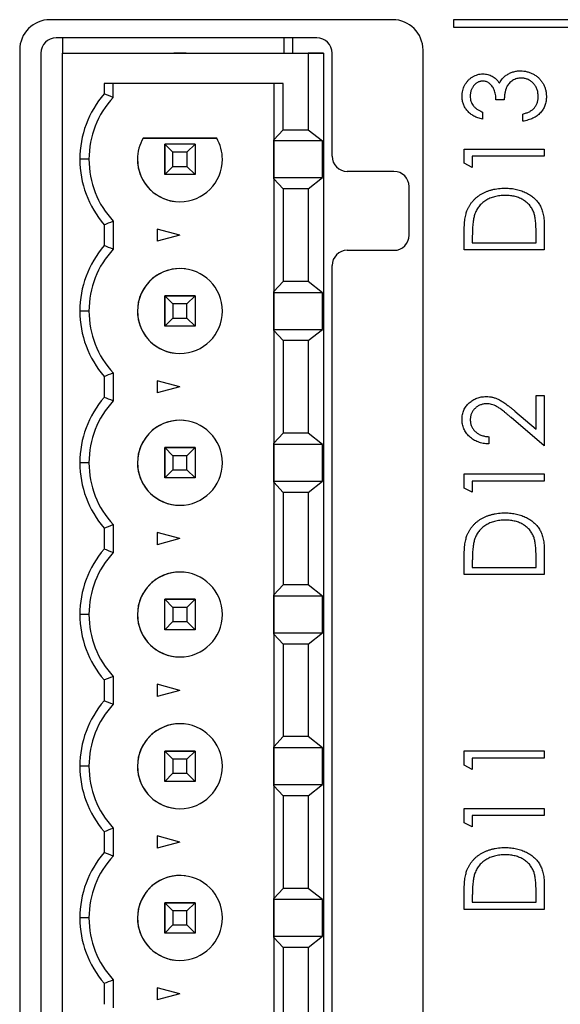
# Paper-space layout '1_1 scale views' of a CAD drawing. Header units: millimetres. Extents: x 0 to 420, y 0 to 297.
# Tile 28 of 48: x 202 to 220, y 151 to 183. Entities that reach past the tile are written whole.
import ezdxf

# ---------------------------------------------------------------- set-up
doc = ezdxf.new("R2010")
doc.units = ezdxf.units.MM

psp = doc.layouts.new('1_1 scale views')

# ---------------------------------------------------------------- linework, layer by layer
at = {"color": 7, "linetype": 'Continuous', "lineweight": 25}
for p, q in [((214.622, 183.342), (203.322, 183.342)), ((216.622, 183.342), (216.622, 183.092)), ((220.872, 183.342), (216.622, 183.342)), ((216.622, 183.092), (220.622, 183.092)), ((212.124, 182.742), (203.524, 182.742)), ((203.736, 182.742), (203.736, 182.241)), ((211.036, 182.742), (211.036, 182.241)), ((211.036, 182.742), (211.036, 182.241)), ((211.324, 182.241), (211.324, 182.742)), ((202.322, 182.342), (202.322, 110.342)), ((203.024, 182.242), (203.024, 110.242)), ((203.736, 182.241), (203.736, 182.241)), ((203.736, 182.241), (211.406, 182.241)), ((203.736, 182.241), (211.836, 182.241)), ((203.736, 110.241), (203.736, 182.241)), ((207.405, 182.241), (207.807, 182.241)), ((207.606, 182.241), (207.405, 182.241)), ((207.807, 182.241), (207.606, 182.241)), ((211.406, 182.241), (211.406, 182.241)), ((211.406, 182.241), (212.336, 182.241)), ((212.336, 182.241), (211.836, 182.241)), ((211.836, 182.241), (211.836, 179.716)), ((212.336, 182.241), (212.336, 182.241)), ((212.336, 182.241), (212.336, 110.241)), ((212.624, 178.842), (212.624, 182.242)), ((215.622, 110.342), (215.622, 182.342)), ((211.011, 181.241), (205.106, 181.241)), ((205.106, 181.241), (205.106, 180.896)), ((205.406, 180.781), (205.406, 181.241)), ((210.7, 181.241), (210.7, 179.385)), ((210.7, 181.241), (210.7, 111.241)), ((211.011, 179.716), (211.011, 181.241)), ((218.299, 180.706), (218.028, 180.706)), ((217.587, 180.299), (217.587, 180.062)), ((218.91, 179.994), (218.91, 180.231)), ((206.394, 179.441), (206.394, 179.441)), ((206.394, 179.441), (208.819, 179.441)), ((208.819, 179.441), (206.394, 179.441)), ((208.819, 179.441), (208.819, 179.441)), ((210.7, 179.385), (211.011, 179.716)), ((211.011, 179.716), (211.836, 179.716)), ((211.836, 179.716), (212.309, 179.346)), ((207.374, 178.974), (207.106, 179.241)), ((208.106, 179.241), (207.106, 179.241)), ((207.106, 179.241), (207.106, 178.241)), ((207.106, 179.241), (207.106, 179.241)), ((208.106, 179.241), (207.106, 179.241)), ((207.106, 178.241), (207.106, 179.241)), ((207.838, 178.974), (208.106, 179.241)), ((208.106, 179.241), (208.106, 178.241)), ((210.7, 179.346), (210.7, 179.385)), ((212.309, 179.346), (210.7, 179.346)), ((210.7, 178.136), (210.7, 179.346)), ((212.309, 178.136), (212.309, 179.346)), ((207.838, 178.974), (207.374, 178.974)), ((207.374, 178.509), (207.374, 178.974)), ((207.838, 178.974), (207.838, 178.509)), ((216.977, 178.609), (216.977, 179.078)), ((216.977, 179.078), (219.622, 179.078)), ((219.622, 178.84), (217.248, 178.84)), ((217.248, 178.84), (217.248, 178.467)), ((219.622, 179.078), (219.622, 178.84)), ((204.606, 178.741), (204.306, 178.741)), ((206.206, 178.741), (206.206, 178.741)), ((207.106, 178.241), (207.374, 178.509)), ((207.374, 178.509), (207.838, 178.509)), ((208.106, 178.241), (207.838, 178.509)), ((217.248, 178.467), (216.977, 178.609)), ((208.106, 178.241), (207.106, 178.241)), ((210.7, 178.097), (210.7, 178.136)), ((210.7, 178.136), (212.309, 178.136)), ((211.836, 177.766), (212.309, 178.136)), ((214.665, 178.342), (213.124, 178.342)), ((211.011, 177.766), (210.7, 178.097)), ((210.7, 178.097), (210.7, 174.385)), ((215.165, 176.242), (215.165, 177.842)), ((211.836, 177.766), (211.011, 177.766)), ((211.011, 177.766), (211.011, 174.716)), ((211.836, 177.766), (211.836, 174.716)), ((207.417, 177.354), (207.417, 177.354)), ((205.106, 176.587), (205.106, 175.896)), ((205.406, 176.702), (205.406, 175.781)), ((219.622, 176.522), (219.622, 175.754)), ((207.606, 176.241), (206.856, 176.442)), ((206.856, 176.442), (206.856, 176.041)), ((207.606, 176.241), (206.856, 176.041)), ((216.977, 175.754), (216.977, 176.254)), ((219.351, 175.991), (219.351, 176.27)), ((217.248, 176.162), (217.248, 175.991)), ((217.248, 175.991), (219.351, 175.991)), ((213.124, 175.742), (214.665, 175.742)), ((219.622, 175.754), (216.977, 175.754)), ((212.624, 117.242), (212.624, 175.242)), ((207.796, 175.129), (207.796, 175.129)), ((210.7, 174.385), (211.011, 174.716)), ((211.836, 174.716), (211.011, 174.716)), ((212.309, 174.346), (211.836, 174.716)), ((207.106, 174.241), (207.374, 173.974)), ((208.106, 174.241), (207.106, 174.241)), ((207.106, 173.241), (207.106, 174.241)), ((207.106, 174.241), (207.106, 174.241)), ((207.106, 174.241), (207.106, 173.241)), ((207.106, 174.241), (208.106, 174.241)), ((207.838, 173.974), (208.106, 174.241)), ((208.106, 174.241), (208.106, 173.241)), ((210.7, 174.346), (210.7, 174.385)), ((212.309, 174.346), (210.7, 174.346)), ((210.7, 173.136), (210.7, 174.346)), ((212.309, 173.136), (212.309, 174.346)), ((207.838, 173.974), (207.374, 173.974)), ((207.374, 173.974), (207.374, 173.509)), ((207.838, 173.509), (207.838, 173.974)), ((204.606, 173.741), (204.306, 173.741)), ((206.206, 173.741), (206.206, 173.741)), ((207.106, 173.241), (207.374, 173.509)), ((207.374, 173.509), (207.838, 173.509)), ((208.106, 173.241), (207.838, 173.509)), ((208.106, 173.241), (207.106, 173.241)), ((210.7, 173.097), (210.7, 173.136)), ((210.7, 173.136), (212.309, 173.136)), ((210.7, 173.097), (210.7, 169.385)), ((211.011, 172.766), (210.7, 173.097)), ((211.836, 172.766), (212.309, 173.136)), ((211.011, 172.766), (211.011, 169.716)), ((211.836, 172.766), (211.011, 172.766)), ((211.836, 172.766), (211.836, 169.716)), ((207.417, 172.354), (207.417, 172.354)), ((205.406, 171.702), (205.406, 170.781)), ((205.106, 171.587), (205.106, 170.896)), ((207.606, 171.241), (206.856, 171.442)), ((206.856, 171.442), (206.856, 171.041)), ((207.606, 171.241), (206.856, 171.041)), ((219.351, 170.956), (219.622, 170.956)), ((219.351, 169.846), (219.351, 170.956)), ((219.622, 170.956), (219.622, 169.294)), ((218.654, 170.442), (219.351, 169.846)), ((207.796, 170.129), (207.796, 170.129)), ((219.622, 169.294), (218.527, 170.229)), ((210.7, 169.385), (211.011, 169.716)), ((211.836, 169.716), (211.011, 169.716)), ((212.309, 169.346), (211.836, 169.716)), ((210.7, 169.346), (210.7, 169.385)), ((217.791, 169.599), (217.791, 169.362)), ((207.106, 169.241), (207.374, 168.974)), ((207.106, 168.241), (207.106, 169.241)), ((208.106, 169.241), (207.106, 169.241)), ((207.106, 169.241), (207.106, 168.241)), ((207.106, 169.241), (207.106, 169.241)), ((207.106, 169.241), (208.106, 169.241)), ((207.838, 168.974), (208.106, 169.241)), ((208.106, 169.241), (208.106, 168.241)), ((212.309, 169.346), (210.7, 169.346)), ((210.7, 168.136), (210.7, 169.346)), ((212.309, 168.136), (212.309, 169.346)), ((204.606, 168.741), (204.306, 168.741)), ((206.206, 168.741), (206.206, 168.741)), ((207.374, 168.974), (207.374, 168.509)), ((207.838, 168.974), (207.374, 168.974)), ((207.838, 168.509), (207.838, 168.974)), ((207.106, 168.241), (207.374, 168.509)), ((207.374, 168.509), (207.838, 168.509)), ((208.106, 168.241), (207.838, 168.509)), ((208.106, 168.241), (207.106, 168.241)), ((210.7, 168.097), (210.7, 168.136)), ((210.7, 168.136), (212.309, 168.136)), ((210.7, 168.097), (210.7, 164.385)), ((211.011, 167.766), (210.7, 168.097)), ((211.836, 167.766), (212.309, 168.136)), ((216.977, 167.909), (216.977, 168.378)), ((216.977, 168.378), (219.622, 168.378)), ((219.622, 168.14), (217.248, 168.14)), ((217.248, 168.14), (217.248, 167.767)), ((219.622, 168.378), (219.622, 168.14)), ((211.011, 167.766), (211.011, 164.716)), ((211.836, 167.766), (211.011, 167.766)), ((211.836, 167.766), (211.836, 164.716)), ((217.248, 167.767), (216.977, 167.909)), ((207.417, 167.354), (207.417, 167.354)), ((205.106, 166.587), (205.106, 165.896)), ((205.406, 166.702), (205.406, 165.781)), ((207.606, 166.241), (206.856, 166.442)), ((206.856, 166.442), (206.856, 166.041)), ((207.606, 166.241), (206.856, 166.041)), ((219.622, 165.822), (219.622, 165.054)), ((216.977, 165.054), (216.977, 165.554)), ((219.351, 165.291), (219.351, 165.57)), ((217.248, 165.462), (217.248, 165.291)), ((217.248, 165.291), (219.351, 165.291)), ((207.796, 165.129), (207.796, 165.129)), ((219.622, 165.054), (216.977, 165.054)), ((210.7, 164.385), (211.011, 164.716)), ((211.836, 164.716), (211.011, 164.716)), ((212.309, 164.346), (211.836, 164.716)), ((207.106, 164.241), (207.374, 163.974)), ((207.106, 163.241), (207.106, 164.241)), ((208.106, 164.241), (207.106, 164.241)), ((207.106, 164.241), (207.106, 164.241)), ((207.106, 164.241), (208.106, 164.241)), ((207.106, 163.241), (207.106, 164.241)), ((207.838, 163.974), (208.106, 164.241)), ((208.106, 164.241), (208.106, 163.241)), ((210.7, 164.346), (210.7, 164.385)), ((212.309, 164.346), (210.7, 164.346)), ((210.7, 163.136), (210.7, 164.346)), ((212.309, 163.136), (212.309, 164.346)), ((207.374, 163.974), (207.374, 163.509)), ((207.838, 163.974), (207.374, 163.974)), ((207.838, 163.974), (207.838, 163.509)), ((204.606, 163.741), (204.306, 163.741)), ((206.206, 163.741), (206.206, 163.741)), ((207.106, 163.241), (207.374, 163.509)), ((208.106, 163.241), (207.106, 163.241)), ((207.374, 163.509), (207.838, 163.509)), ((208.106, 163.241), (207.838, 163.509)), ((210.7, 163.097), (210.7, 163.136)), ((210.7, 163.136), (212.309, 163.136)), ((210.7, 163.097), (210.7, 159.385)), ((211.011, 162.766), (210.7, 163.097)), ((211.836, 162.766), (212.309, 163.136)), ((211.011, 162.766), (211.011, 159.716)), ((211.836, 162.766), (211.011, 162.766)), ((211.836, 162.766), (211.836, 159.716)), ((207.417, 162.354), (207.417, 162.354)), ((205.106, 161.587), (205.106, 160.896)), ((205.406, 161.702), (205.406, 160.781)), ((207.606, 161.241), (206.856, 161.442)), ((206.856, 161.442), (206.856, 161.041)), ((207.606, 161.241), (206.856, 161.041)), ((207.796, 160.129), (207.796, 160.129)), ((210.7, 159.385), (211.011, 159.716)), ((211.836, 159.716), (211.011, 159.716)), ((212.309, 159.346), (211.836, 159.716)), ((210.7, 159.346), (210.7, 159.385)), ((212.309, 159.346), (210.7, 159.346)), ((210.7, 158.136), (210.7, 159.346)), ((212.309, 158.136), (212.309, 159.346)), ((207.106, 159.241), (207.374, 158.974)), ((207.106, 158.241), (207.106, 159.241)), ((208.106, 159.241), (207.106, 159.241)), ((207.106, 159.241), (207.106, 159.241)), ((207.106, 159.241), (208.106, 159.241)), ((207.106, 158.241), (207.106, 159.241)), ((207.838, 158.974), (208.106, 159.241)), ((208.106, 159.241), (208.106, 158.241)), ((216.977, 159.249), (219.622, 159.249)), ((216.977, 158.781), (216.977, 159.249)), ((219.622, 159.012), (217.248, 159.012)), ((217.248, 159.012), (217.248, 158.638)), ((219.622, 159.249), (219.622, 159.012)), ((204.606, 158.741), (204.306, 158.741)), ((206.206, 158.741), (206.206, 158.741)), ((207.374, 158.974), (207.374, 158.509)), ((207.838, 158.974), (207.374, 158.974)), ((207.838, 158.509), (207.838, 158.974)), ((217.248, 158.638), (216.977, 158.781)), ((207.106, 158.241), (207.374, 158.509)), ((207.374, 158.509), (207.838, 158.509)), ((208.106, 158.241), (207.838, 158.509)), ((208.106, 158.241), (207.106, 158.241)), ((210.7, 158.097), (210.7, 158.136)), ((210.7, 158.136), (212.309, 158.136)), ((211.011, 157.766), (210.7, 158.097)), ((210.7, 158.097), (210.7, 154.385)), ((211.836, 157.766), (212.309, 158.136)), ((211.836, 157.766), (211.011, 157.766)), ((211.011, 157.766), (211.011, 154.716)), ((211.836, 157.766), (211.836, 154.716)), ((207.417, 157.354), (207.417, 157.354)), ((216.977, 156.881), (216.977, 157.349)), ((216.977, 157.349), (219.622, 157.349)), ((219.622, 157.112), (217.248, 157.112)), ((217.248, 157.112), (217.248, 156.739)), ((219.622, 157.349), (219.622, 157.112)), ((217.248, 156.739), (216.977, 156.881)), ((205.106, 156.587), (205.106, 155.896)), ((205.406, 156.702), (205.406, 155.781)), ((207.606, 156.241), (206.856, 156.442)), ((206.856, 156.442), (206.856, 156.041)), ((207.606, 156.241), (206.856, 156.041)), ((207.796, 155.129), (207.796, 155.129)), ((219.622, 154.794), (219.622, 154.025)), ((210.7, 154.385), (211.011, 154.716)), ((211.836, 154.716), (211.011, 154.716)), ((212.309, 154.346), (211.836, 154.716)), ((216.977, 154.025), (216.977, 154.526)), ((219.351, 154.263), (219.351, 154.542)), ((207.106, 154.241), (207.374, 153.974)), ((208.106, 154.241), (207.106, 154.241)), ((207.106, 153.241), (207.106, 154.241)), ((207.106, 154.241), (207.106, 154.241)), ((207.106, 154.241), (207.106, 153.241)), ((207.106, 154.241), (208.106, 154.241)), ((207.838, 153.974), (208.106, 154.241)), ((208.106, 154.241), (208.106, 153.241)), ((210.7, 154.346), (210.7, 154.385)), ((212.309, 154.346), (210.7, 154.346)), ((210.7, 153.136), (210.7, 154.346)), ((212.309, 153.136), (212.309, 154.346)), ((217.248, 154.434), (217.248, 154.263)), ((217.248, 154.263), (219.351, 154.263)), ((207.838, 153.974), (207.374, 153.974)), ((207.374, 153.974), (207.374, 153.509)), ((207.838, 153.509), (207.838, 153.974)), ((219.622, 154.025), (216.977, 154.025)), ((204.606, 153.741), (204.306, 153.741)), ((206.206, 153.741), (206.206, 153.741)), ((207.106, 153.241), (207.374, 153.509)), ((207.374, 153.509), (207.838, 153.509)), ((208.106, 153.241), (207.838, 153.509)), ((208.106, 153.241), (207.106, 153.241)), ((210.7, 153.097), (210.7, 153.136)), ((210.7, 153.136), (212.309, 153.136)), ((211.011, 152.766), (210.7, 153.097)), ((210.7, 153.097), (210.7, 149.385)), ((211.836, 152.766), (212.309, 153.136)), ((211.836, 152.766), (211.011, 152.766)), ((211.011, 152.766), (211.011, 149.716)), ((211.836, 152.766), (211.836, 149.716)), ((207.417, 152.354), (207.417, 152.354)), ((205.106, 151.587), (205.106, 150.896)), ((205.406, 151.702), (205.406, 150.781)), ((207.606, 151.241), (206.856, 151.442)), ((206.856, 151.442), (206.856, 151.041)), ((207.606, 151.241), (206.856, 151.041))]:
    psp.add_line(p, q, dxfattribs=at)
for centre, radius, start, end in [((203.322, 182.342), 1, 90, 180), ((214.622, 182.342), 1, 0, 90), ((203.524, 182.242), 0.5, 90, 180), ((212.124, 182.242), 0.5, 0, 90), ((207.606, 178.741), 3.3, 139.2509, 180), ((207.606, 178.741), 3, 137.1666, 180), ((207.606, 178.741), 1.4, 150, 180), ((207.606, 178.741), 1.4, 150, 180), ((207.606, 178.741), 1.4, 360, 30), ((213.124, 178.842), 0.5, 180, 270), ((207.606, 178.741), 3.3, 180, 220.7491), ((207.606, 178.741), 3, 180, 222.8334), ((207.606, 178.741), 1.4, 180, 360), ((207.606, 178.741), 1.4, 180, 262.2325), ((214.665, 177.842), 0.5, 0, 90), ((214.665, 176.242), 0.5, 270, 0), ((207.606, 173.741), 3.3, 139.2509, 180), ((207.606, 173.741), 3, 137.1666, 180), ((213.124, 175.242), 0.5, 90, 180), ((207.606, 173.741), 1.4, 360, 180), ((207.606, 173.741), 1.4, 82.2325, 180), ((207.606, 173.741), 3.3, 180, 220.7491), ((207.606, 173.741), 3, 180, 222.8334), ((207.606, 173.741), 1.4, 180, 360), ((207.606, 173.741), 1.4, 180, 262.2325), ((207.606, 168.741), 3.3, 139.2509, 180), ((207.606, 168.741), 3, 137.1666, 180), ((207.606, 168.741), 1.4, 82.2325, 180), ((207.606, 168.741), 1.4, 360, 180), ((207.606, 168.741), 3.3, 180, 220.7491), ((207.606, 168.741), 3, 180, 222.8334), ((207.606, 168.741), 1.4, 180, 360), ((207.606, 168.741), 1.4, 180, 262.2325), ((207.606, 163.741), 3.3, 139.2509, 180), ((207.606, 163.741), 3, 137.1666, 180), ((207.606, 163.741), 1.4, 82.2325, 180), ((207.606, 163.741), 1.4, 360, 180), ((207.606, 163.741), 3.3, 180, 220.7491), ((207.606, 163.741), 3, 180, 222.8334), ((207.606, 163.741), 1.4, 180, 360), ((207.606, 163.741), 1.4, 180, 262.2325), ((207.606, 158.741), 3.3, 139.2509, 180), ((207.606, 158.741), 3, 137.1666, 180), ((207.606, 158.741), 1.4, 82.2325, 180), ((207.606, 158.741), 1.4, 360, 180), ((207.606, 158.741), 3.3, 180, 220.7491), ((207.606, 158.741), 3, 180, 222.8334), ((207.606, 158.741), 1.4, 180, 360), ((207.606, 158.741), 1.4, 180, 262.2325), ((207.606, 153.741), 3.3, 139.2509, 180), ((207.606, 153.741), 3, 137.1666, 180), ((207.606, 153.741), 1.4, 360, 180), ((207.606, 153.741), 1.4, 82.2325, 180), ((207.606, 153.741), 3.3, 180, 220.7491), ((207.606, 153.741), 3, 180, 222.8334), ((207.606, 153.741), 1.4, 180, 360), ((207.606, 153.741), 1.4, 180, 262.2325)]:
    psp.add_arc(centre, radius, start, end, dxfattribs=at)
for points, knots in [([(216.909, 180.815), (216.91, 180.848), (216.912, 180.913), (216.931, 181.009), (216.96, 181.102), (217.002, 181.191), (217.053, 181.273), (217.113, 181.345), (217.182, 181.408), (217.258, 181.461), (217.34, 181.502), (217.423, 181.532), (217.509, 181.551), (217.567, 181.553), (217.596, 181.554)], [0, 0, 0, 0, 0.088138, 0.174789, 0.261254, 0.348871, 0.435365, 0.519006, 0.601705, 0.684367, 0.766025, 0.844873, 0.922249, 1, 1, 1, 1]), ([(217.596, 181.554), (217.624, 181.553), (217.679, 181.552), (217.759, 181.537), (217.834, 181.513), (217.905, 181.48), (217.971, 181.437), (218.033, 181.385), (218.09, 181.323), (218.123, 181.276), (218.14, 181.253)], [0, 0, 0, 0, 0.128961, 0.252356, 0.372719, 0.492297, 0.612547, 0.736291, 0.864891, 1, 1, 1, 1]), ([(218.14, 181.253), (218.154, 181.278), (218.181, 181.33), (218.235, 181.398), (218.295, 181.461), (218.342, 181.495), (218.366, 181.512)], [0, 0, 0, 0, 0.250371, 0.498095, 0.745866, 1, 1, 1, 1]), ([(218.859, 181.418), (218.835, 181.418), (218.785, 181.416), (218.713, 181.4), (218.644, 181.375), (218.577, 181.34), (218.517, 181.296), (218.463, 181.246), (218.417, 181.188), (218.386, 181.135), (218.365, 181.087), (218.351, 181.046), (218.339, 181), (218.327, 180.95), (218.318, 180.896), (218.31, 180.837), (218.304, 180.773), (218.301, 180.729), (218.299, 180.706)], [0, 0, 0, 0, 0.072474, 0.144318, 0.216242, 0.29025, 0.363739, 0.435884, 0.506985, 0.579718, 0.618389, 0.660844, 0.706661, 0.757283, 0.811175, 0.869969, 0.932717, 1, 1, 1, 1]), ([(218.366, 181.512), (218.384, 181.524), (218.419, 181.547), (218.474, 181.576), (218.53, 181.601), (218.589, 181.62), (218.648, 181.637), (218.71, 181.648), (218.772, 181.655), (218.815, 181.656), (218.836, 181.656)], [0, 0, 0, 0, 0.126046, 0.250947, 0.373622, 0.497176, 0.620273, 0.744382, 0.87147, 1, 1, 1, 1]), ([(218.836, 181.656), (218.873, 181.655), (218.947, 181.652), (219.056, 181.63), (219.163, 181.595), (219.265, 181.547), (219.361, 181.486), (219.446, 181.415), (219.52, 181.333), (219.581, 181.241), (219.63, 181.142), (219.665, 181.036), (219.686, 180.925), (219.689, 180.848), (219.69, 180.809)], [0, 0, 0, 0, 0.082854, 0.165106, 0.248313, 0.333266, 0.418113, 0.500689, 0.581947, 0.664032, 0.746491, 0.82907, 0.912802, 1, 1, 1, 1]), ([(219.419, 180.814), (219.418, 180.836), (219.417, 180.879), (219.409, 180.943), (219.397, 181.003), (219.378, 181.06), (219.355, 181.114), (219.325, 181.164), (219.291, 181.211), (219.252, 181.254), (219.21, 181.292), (219.165, 181.325), (219.119, 181.355), (219.07, 181.378), (219.02, 181.396), (218.968, 181.409), (218.914, 181.417), (218.878, 181.418), (218.859, 181.418)], [0, 0, 0, 0, 0.0726235, 0.1417007, 0.2082316, 0.2730684, 0.3365168, 0.3992396, 0.4619068, 0.5250932, 0.5878927, 0.6483646, 0.707337, 0.7655509, 0.8231202, 0.8812285, 0.9400348, 1, 1, 1, 1]), ([(217.595, 181.317), (217.581, 181.316), (217.554, 181.316), (217.514, 181.308), (217.474, 181.298), (217.437, 181.282), (217.401, 181.262), (217.367, 181.237), (217.334, 181.208), (217.302, 181.176), (217.274, 181.14), (217.249, 181.101), (217.228, 181.059), (217.21, 181.016), (217.197, 180.969), (217.187, 180.921), (217.181, 180.87), (217.18, 180.836), (217.18, 180.818)], [0, 0, 0, 0, 0.057377, 0.114021, 0.169626, 0.225575, 0.281802, 0.340302, 0.400704, 0.464088, 0.528456, 0.592239, 0.656636, 0.721572, 0.788072, 0.85622, 0.926477, 1, 1, 1, 1]), ([(218.028, 180.706), (218.027, 180.735), (218.026, 180.793), (218.014, 180.878), (217.995, 180.958), (217.967, 181.034), (217.934, 181.102), (217.897, 181.162), (217.854, 181.211), (217.808, 181.251), (217.758, 181.28), (217.706, 181.301), (217.651, 181.314), (217.614, 181.316), (217.595, 181.317)], [0, 0, 0, 0, 0.105784, 0.207983, 0.306967, 0.404445, 0.496422, 0.580315, 0.657939, 0.730247, 0.799039, 0.865603, 0.932319, 1, 1, 1, 1]), ([(217.587, 180.062), (217.561, 180.068), (217.509, 180.08), (217.434, 180.104), (217.364, 180.132), (217.298, 180.165), (217.238, 180.201), (217.182, 180.242), (217.13, 180.286), (217.084, 180.335), (217.043, 180.387), (217.007, 180.441), (216.977, 180.498), (216.952, 180.557), (216.933, 180.618), (216.919, 180.682), (216.91, 180.747), (216.909, 180.792), (216.909, 180.815)], [0, 0, 0, 0, 0.074295, 0.1449, 0.213196, 0.279116, 0.343096, 0.40533, 0.466938, 0.527733, 0.587871, 0.646464, 0.70425, 0.762125, 0.819983, 0.878466, 0.938496, 1, 1, 1, 1]), ([(217.18, 180.818), (217.181, 180.79), (217.183, 180.734), (217.201, 180.655), (217.23, 180.581), (217.264, 180.525), (217.298, 180.483), (217.327, 180.453), (217.361, 180.424), (217.398, 180.396), (217.44, 180.37), (217.485, 180.345), (217.534, 180.321), (217.569, 180.306), (217.587, 180.299)], [0, 0, 0, 0, 0.120057, 0.23357, 0.343806, 0.454347, 0.511284, 0.570579, 0.632128, 0.698453, 0.767409, 0.840484, 0.917825, 1, 1, 1, 1]), ([(219.69, 180.809), (219.69, 180.783), (219.688, 180.732), (219.679, 180.656), (219.663, 180.584), (219.642, 180.515), (219.614, 180.45), (219.58, 180.387), (219.539, 180.328), (219.492, 180.273), (219.44, 180.221), (219.381, 180.175), (219.317, 180.133), (219.247, 180.095), (219.171, 180.063), (219.089, 180.035), (219.002, 180.011), (218.941, 179.999), (218.91, 179.994)], [0, 0, 0, 0, 0.063183, 0.124187, 0.183594, 0.241204, 0.298335, 0.355221, 0.412604, 0.470717, 0.529838, 0.589927, 0.651567, 0.715126, 0.781442, 0.850914, 0.923455, 1, 1, 1, 1]), ([(219.276, 180.417), (219.287, 180.43), (219.31, 180.457), (219.339, 180.5), (219.364, 180.546), (219.384, 180.594), (219.4, 180.645), (219.411, 180.699), (219.418, 180.756), (219.419, 180.794), (219.419, 180.814)], [0, 0, 0, 0, 0.121191, 0.241389, 0.361706, 0.482773, 0.605888, 0.732534, 0.863641, 1, 1, 1, 1]), ([(218.91, 180.231), (218.93, 180.237), (218.97, 180.247), (219.027, 180.266), (219.079, 180.287), (219.127, 180.309), (219.171, 180.333), (219.21, 180.359), (219.246, 180.386), (219.266, 180.407), (219.276, 180.417)], [0, 0, 0, 0, 0.152217, 0.296177, 0.431862, 0.55851, 0.677785, 0.79096, 0.898105, 1, 1, 1, 1]), ([(217.072, 177.042), (217.084, 177.07), (217.107, 177.127), (217.15, 177.208), (217.199, 177.284), (217.256, 177.356), (217.317, 177.422), (217.385, 177.484), (217.459, 177.541), (217.539, 177.593), (217.625, 177.638), (217.714, 177.679), (217.807, 177.713), (217.905, 177.741), (218.006, 177.763), (218.112, 177.778), (218.221, 177.787), (218.295, 177.788), (218.333, 177.789)], [0, 0, 0, 0, 0.059393, 0.117792, 0.175916, 0.233639, 0.291461, 0.349782, 0.409529, 0.470566, 0.532617, 0.595139, 0.658638, 0.723238, 0.789476, 0.857663, 0.927749, 1, 1, 1, 1]), ([(218.332, 177.551), (218.301, 177.551), (218.241, 177.55), (218.151, 177.542), (218.066, 177.529), (217.983, 177.51), (217.904, 177.486), (217.829, 177.458), (217.756, 177.423), (217.688, 177.383), (217.624, 177.339), (217.565, 177.29), (217.511, 177.237), (217.462, 177.18), (217.419, 177.119), (217.381, 177.054), (217.348, 176.984), (217.331, 176.935), (217.322, 176.91)], [0, 0, 0, 0, 0.072225, 0.141809, 0.209025, 0.27458, 0.338792, 0.401466, 0.463652, 0.525211, 0.585979, 0.645456, 0.703802, 0.762331, 0.820361, 0.879159, 0.938775, 1, 1, 1, 1]), ([(219.284, 176.966), (219.275, 176.989), (219.258, 177.033), (219.228, 177.096), (219.191, 177.155), (219.151, 177.211), (219.105, 177.263), (219.055, 177.311), (219, 177.356), (218.94, 177.397), (218.876, 177.433), (218.809, 177.465), (218.738, 177.492), (218.663, 177.513), (218.586, 177.531), (218.504, 177.543), (218.419, 177.55), (218.362, 177.551), (218.332, 177.551)], [0, 0, 0, 0, 0.059645, 0.118294, 0.175965, 0.23339, 0.291154, 0.349435, 0.408318, 0.468899, 0.530224, 0.592452, 0.655817, 0.720446, 0.78676, 0.855305, 0.926424, 1, 1, 1, 1]), ([(218.333, 177.789), (218.366, 177.788), (218.43, 177.787), (218.525, 177.78), (218.617, 177.768), (218.706, 177.751), (218.792, 177.728), (218.875, 177.701), (218.956, 177.67), (219.033, 177.633), (219.105, 177.592), (219.173, 177.549), (219.236, 177.502), (219.295, 177.453), (219.349, 177.4), (219.397, 177.345), (219.441, 177.287), (219.479, 177.225), (219.514, 177.159), (219.543, 177.086), (219.568, 177.007), (219.588, 176.922), (219.603, 176.831), (219.614, 176.734), (219.621, 176.63), (219.622, 176.559), (219.622, 176.522)], [0, 0, 0, 0, 0.047594, 0.093768, 0.138649, 0.182631, 0.225669, 0.268122, 0.309908, 0.351204, 0.391844, 0.430937, 0.468999, 0.506043, 0.542414, 0.577953, 0.613237, 0.64813, 0.684016, 0.721742, 0.761677, 0.803968, 0.848869, 0.89624, 0.946756, 1, 1, 1, 1]), ([(216.977, 176.254), (216.977, 176.298), (216.978, 176.382), (216.982, 176.504), (216.989, 176.616), (216.999, 176.72), (217.012, 176.814), (217.029, 176.898), (217.048, 176.974), (217.064, 177.02), (217.072, 177.042)], [0, 0, 0, 0, 0.164344, 0.316794, 0.458147, 0.588563, 0.707492, 0.815269, 0.912897, 1, 1, 1, 1]), ([(217.322, 176.91), (217.316, 176.89), (217.303, 176.846), (217.289, 176.775), (217.276, 176.696), (217.266, 176.607), (217.258, 176.509), (217.252, 176.401), (217.248, 176.285), (217.248, 176.204), (217.248, 176.162)], [0, 0, 0, 0, 0.084774, 0.180312, 0.28709, 0.406015, 0.536482, 0.678682, 0.833402, 1, 1, 1, 1]), ([(219.351, 176.27), (219.351, 176.311), (219.35, 176.388), (219.347, 176.499), (219.342, 176.6), (219.335, 176.692), (219.325, 176.775), (219.315, 176.847), (219.301, 176.91), (219.289, 176.949), (219.284, 176.966)], [0, 0, 0, 0, 0.172244, 0.330193, 0.475432, 0.606548, 0.724426, 0.829129, 0.920407, 1, 1, 1, 1]), ([(216.909, 170.171), (216.909, 170.199), (216.911, 170.252), (216.922, 170.33), (216.94, 170.405), (216.966, 170.475), (216.999, 170.542), (217.04, 170.604), (217.088, 170.662), (217.143, 170.716), (217.203, 170.764), (217.266, 170.806), (217.332, 170.842), (217.4, 170.871), (217.471, 170.894), (217.545, 170.911), (217.621, 170.92), (217.673, 170.921), (217.699, 170.922)], [0, 0, 0, 0, 0.067101, 0.131736, 0.194445, 0.255732, 0.316076, 0.377042, 0.43857, 0.501976, 0.56574, 0.62755, 0.688899, 0.74954, 0.810795, 0.87236, 0.935527, 1, 1, 1, 1]), ([(217.716, 170.685), (217.698, 170.684), (217.663, 170.684), (217.611, 170.676), (217.56, 170.664), (217.512, 170.647), (217.465, 170.626), (217.421, 170.6), (217.379, 170.568), (217.338, 170.533), (217.301, 170.494), (217.269, 170.453), (217.241, 170.409), (217.219, 170.364), (217.201, 170.316), (217.189, 170.266), (217.182, 170.213), (217.181, 170.178), (217.18, 170.16)], [0, 0, 0, 0, 0.064826, 0.127694, 0.189002, 0.250262, 0.311649, 0.372859, 0.435986, 0.500806, 0.565495, 0.628378, 0.689165, 0.749946, 0.810822, 0.872278, 0.935146, 1, 1, 1, 1]), ([(217.699, 170.922), (217.736, 170.921), (217.81, 170.918), (217.918, 170.9), (218.022, 170.869), (218.106, 170.832), (218.174, 170.796), (218.23, 170.762), (218.29, 170.723), (218.355, 170.678), (218.423, 170.627), (218.496, 170.571), (218.574, 170.509), (218.626, 170.464), (218.654, 170.442)], [0, 0, 0, 0, 0.101499, 0.200815, 0.299453, 0.399149, 0.45251, 0.511879, 0.577369, 0.649185, 0.727148, 0.811516, 0.90291, 1, 1, 1, 1]), ([(218.527, 170.229), (218.501, 170.251), (218.451, 170.295), (218.378, 170.357), (218.31, 170.413), (218.248, 170.462), (218.19, 170.505), (218.138, 170.543), (218.091, 170.574), (218.036, 170.606), (217.968, 170.638), (217.886, 170.665), (217.802, 170.682), (217.745, 170.683), (217.716, 170.685)], [0, 0, 0, 0, 0.108902, 0.209595, 0.301736, 0.385354, 0.461267, 0.528294, 0.587417, 0.638295, 0.730421, 0.820708, 0.909667, 1, 1, 1, 1]), ([(217.791, 169.362), (217.759, 169.363), (217.697, 169.366), (217.607, 169.379), (217.521, 169.399), (217.439, 169.425), (217.362, 169.459), (217.288, 169.499), (217.22, 169.547), (217.156, 169.601), (217.098, 169.66), (217.047, 169.723), (217.005, 169.789), (216.969, 169.859), (216.942, 169.932), (216.923, 170.009), (216.911, 170.089), (216.909, 170.144), (216.909, 170.171)], [0, 0, 0, 0, 0.070889, 0.139134, 0.20489, 0.26925, 0.332092, 0.394715, 0.457239, 0.520145, 0.582546, 0.642762, 0.701754, 0.760062, 0.81817, 0.877268, 0.937531, 1, 1, 1, 1]), ([(217.18, 170.16), (217.181, 170.141), (217.182, 170.104), (217.189, 170.049), (217.201, 169.997), (217.22, 169.948), (217.242, 169.9), (217.27, 169.855), (217.302, 169.813), (217.34, 169.773), (217.382, 169.737), (217.428, 169.704), (217.479, 169.676), (217.534, 169.653), (217.592, 169.632), (217.655, 169.617), (217.721, 169.605), (217.767, 169.601), (217.791, 169.599)], [0, 0, 0, 0, 0.061534, 0.120679, 0.178506, 0.235389, 0.291923, 0.348675, 0.406012, 0.46534, 0.52603, 0.587069, 0.649561, 0.713605, 0.78046, 0.850263, 0.923175, 1, 1, 1, 1]), ([(217.072, 166.342), (217.084, 166.37), (217.107, 166.427), (217.15, 166.508), (217.199, 166.584), (217.256, 166.656), (217.317, 166.722), (217.385, 166.784), (217.459, 166.841), (217.539, 166.893), (217.625, 166.938), (217.714, 166.979), (217.807, 167.013), (217.905, 167.041), (218.006, 167.063), (218.112, 167.078), (218.221, 167.087), (218.295, 167.088), (218.333, 167.089)], [0, 0, 0, 0, 0.059393, 0.117792, 0.175916, 0.233639, 0.291461, 0.349782, 0.409529, 0.470566, 0.532617, 0.595139, 0.658638, 0.723238, 0.789476, 0.857663, 0.927749, 1, 1, 1, 1]), ([(218.332, 166.851), (218.301, 166.851), (218.241, 166.85), (218.151, 166.842), (218.066, 166.829), (217.983, 166.81), (217.904, 166.786), (217.829, 166.758), (217.756, 166.723), (217.688, 166.683), (217.624, 166.639), (217.565, 166.59), (217.511, 166.537), (217.462, 166.48), (217.419, 166.419), (217.381, 166.354), (217.348, 166.284), (217.331, 166.235), (217.322, 166.21)], [0, 0, 0, 0, 0.072225, 0.141809, 0.209025, 0.27458, 0.338792, 0.401466, 0.463652, 0.525211, 0.585979, 0.645456, 0.703802, 0.762331, 0.820361, 0.879159, 0.938775, 1, 1, 1, 1]), ([(219.284, 166.266), (219.275, 166.289), (219.258, 166.333), (219.228, 166.396), (219.191, 166.455), (219.151, 166.511), (219.105, 166.563), (219.055, 166.611), (219, 166.656), (218.94, 166.697), (218.876, 166.733), (218.809, 166.765), (218.738, 166.792), (218.663, 166.813), (218.586, 166.831), (218.504, 166.843), (218.419, 166.85), (218.362, 166.851), (218.332, 166.851)], [0, 0, 0, 0, 0.059645, 0.118294, 0.175965, 0.23339, 0.291154, 0.349435, 0.408318, 0.468899, 0.530224, 0.592452, 0.655817, 0.720446, 0.78676, 0.855305, 0.926424, 1, 1, 1, 1]), ([(218.333, 167.089), (218.366, 167.088), (218.43, 167.087), (218.525, 167.08), (218.617, 167.068), (218.706, 167.051), (218.792, 167.028), (218.875, 167.001), (218.956, 166.97), (219.033, 166.933), (219.105, 166.892), (219.173, 166.849), (219.236, 166.802), (219.295, 166.753), (219.349, 166.7), (219.397, 166.645), (219.441, 166.587), (219.479, 166.525), (219.514, 166.459), (219.543, 166.386), (219.568, 166.307), (219.588, 166.222), (219.603, 166.131), (219.614, 166.034), (219.621, 165.93), (219.622, 165.859), (219.622, 165.822)], [0, 0, 0, 0, 0.047594, 0.093768, 0.138649, 0.182631, 0.225669, 0.268122, 0.309908, 0.351204, 0.391844, 0.430937, 0.468999, 0.506043, 0.542414, 0.577953, 0.613237, 0.64813, 0.684016, 0.721742, 0.761677, 0.803968, 0.848869, 0.89624, 0.946756, 1, 1, 1, 1]), ([(216.977, 165.554), (216.977, 165.598), (216.978, 165.682), (216.982, 165.804), (216.989, 165.916), (216.999, 166.02), (217.012, 166.114), (217.029, 166.198), (217.048, 166.274), (217.064, 166.32), (217.072, 166.342)], [0, 0, 0, 0, 0.164344, 0.316794, 0.458147, 0.588563, 0.707492, 0.815269, 0.912897, 1, 1, 1, 1]), ([(217.322, 166.21), (217.316, 166.19), (217.303, 166.146), (217.289, 166.075), (217.276, 165.996), (217.266, 165.907), (217.258, 165.809), (217.252, 165.701), (217.248, 165.585), (217.248, 165.504), (217.248, 165.462)], [0, 0, 0, 0, 0.084774, 0.180312, 0.28709, 0.406015, 0.536482, 0.678682, 0.833402, 1, 1, 1, 1]), ([(219.351, 165.57), (219.351, 165.611), (219.35, 165.688), (219.347, 165.799), (219.342, 165.9), (219.335, 165.992), (219.325, 166.075), (219.315, 166.147), (219.301, 166.21), (219.289, 166.249), (219.284, 166.266)], [0, 0, 0, 0, 0.172244, 0.330193, 0.475432, 0.606548, 0.724426, 0.829129, 0.920407, 1, 1, 1, 1]), ([(217.072, 155.313), (217.084, 155.342), (217.107, 155.399), (217.15, 155.48), (217.199, 155.556), (217.256, 155.627), (217.317, 155.694), (217.385, 155.756), (217.459, 155.812), (217.539, 155.864), (217.625, 155.91), (217.714, 155.951), (217.807, 155.984), (217.905, 156.013), (218.006, 156.034), (218.112, 156.049), (218.221, 156.059), (218.295, 156.06), (218.333, 156.06)], [0, 0, 0, 0, 0.059393, 0.117792, 0.175916, 0.233639, 0.291461, 0.349782, 0.409529, 0.470566, 0.532617, 0.595139, 0.658638, 0.723238, 0.789476, 0.857663, 0.927749, 1, 1, 1, 1]), ([(218.332, 155.823), (218.301, 155.823), (218.241, 155.822), (218.151, 155.813), (218.066, 155.8), (217.983, 155.782), (217.904, 155.758), (217.829, 155.729), (217.756, 155.695), (217.688, 155.655), (217.624, 155.611), (217.565, 155.562), (217.511, 155.509), (217.462, 155.452), (217.419, 155.39), (217.381, 155.325), (217.348, 155.255), (217.331, 155.206), (217.322, 155.182)], [0, 0, 0, 0, 0.072225, 0.141809, 0.209025, 0.27458, 0.338792, 0.401466, 0.463652, 0.525211, 0.585979, 0.645456, 0.703802, 0.762331, 0.820361, 0.879159, 0.938775, 1, 1, 1, 1]), ([(219.284, 155.238), (219.275, 155.26), (219.258, 155.304), (219.228, 155.368), (219.191, 155.426), (219.151, 155.483), (219.105, 155.534), (219.055, 155.583), (219, 155.628), (218.94, 155.668), (218.876, 155.705), (218.809, 155.737), (218.738, 155.763), (218.663, 155.785), (218.586, 155.803), (218.504, 155.815), (218.419, 155.821), (218.362, 155.822), (218.332, 155.823)], [0, 0, 0, 0, 0.059645, 0.118294, 0.175965, 0.23339, 0.291154, 0.349435, 0.408318, 0.468899, 0.530224, 0.592452, 0.655817, 0.720446, 0.78676, 0.855305, 0.926424, 1, 1, 1, 1]), ([(218.333, 156.06), (218.366, 156.06), (218.43, 156.059), (218.525, 156.051), (218.617, 156.039), (218.706, 156.022), (218.792, 156), (218.875, 155.973), (218.956, 155.941), (219.033, 155.905), (219.105, 155.864), (219.173, 155.821), (219.236, 155.774), (219.295, 155.724), (219.349, 155.672), (219.397, 155.617), (219.441, 155.558), (219.479, 155.496), (219.514, 155.43), (219.543, 155.358), (219.568, 155.279), (219.588, 155.194), (219.603, 155.103), (219.614, 155.005), (219.621, 154.902), (219.622, 154.83), (219.622, 154.794)], [0, 0, 0, 0, 0.047594, 0.093768, 0.138649, 0.182631, 0.225669, 0.268122, 0.309908, 0.351204, 0.391844, 0.430937, 0.468999, 0.506043, 0.542414, 0.577953, 0.613237, 0.64813, 0.684016, 0.721742, 0.761677, 0.803968, 0.848869, 0.89624, 0.946756, 1, 1, 1, 1]), ([(216.977, 154.526), (216.977, 154.57), (216.978, 154.654), (216.982, 154.775), (216.989, 154.888), (216.999, 154.991), (217.012, 155.085), (217.029, 155.17), (217.048, 155.245), (217.064, 155.291), (217.072, 155.313)], [0, 0, 0, 0, 0.164344, 0.316794, 0.458147, 0.588563, 0.707492, 0.815269, 0.912897, 1, 1, 1, 1]), ([(217.322, 155.182), (217.316, 155.161), (217.303, 155.118), (217.289, 155.047), (217.276, 154.967), (217.266, 154.878), (217.258, 154.78), (217.252, 154.673), (217.248, 154.557), (217.248, 154.476), (217.248, 154.434)], [0, 0, 0, 0, 0.084774, 0.180312, 0.28709, 0.406015, 0.536482, 0.678682, 0.833402, 1, 1, 1, 1]), ([(219.351, 154.542), (219.351, 154.582), (219.35, 154.66), (219.347, 154.771), (219.342, 154.872), (219.335, 154.964), (219.325, 155.046), (219.315, 155.119), (219.301, 155.182), (219.289, 155.22), (219.284, 155.238)], [0, 0, 0, 0, 0.172244, 0.330193, 0.475432, 0.606548, 0.724426, 0.829129, 0.920407, 1, 1, 1, 1])]:
    psp.add_open_spline(points, degree=3, knots=knots, dxfattribs=at)
for points in [[(205.406, 180.781), (205.306, 180.82), (205.206, 180.858), (205.106, 180.896)], [(205.106, 176.587), (205.206, 176.625), (205.306, 176.663), (205.406, 176.702)], [(205.406, 175.781), (205.306, 175.82), (205.206, 175.858), (205.106, 175.896)], [(205.106, 171.587), (205.206, 171.625), (205.306, 171.663), (205.406, 171.702)], [(205.406, 170.781), (205.306, 170.82), (205.206, 170.858), (205.106, 170.896)], [(205.106, 166.587), (205.206, 166.625), (205.306, 166.663), (205.406, 166.702)], [(205.406, 165.781), (205.306, 165.82), (205.206, 165.858), (205.106, 165.896)], [(205.106, 161.587), (205.206, 161.625), (205.306, 161.663), (205.406, 161.702)], [(205.406, 160.781), (205.306, 160.82), (205.206, 160.858), (205.106, 160.896)], [(205.106, 156.587), (205.206, 156.625), (205.306, 156.663), (205.406, 156.702)], [(205.406, 155.781), (205.306, 155.82), (205.206, 155.858), (205.106, 155.896)], [(205.106, 151.587), (205.206, 151.625), (205.306, 151.663), (205.406, 151.702)]]:
    psp.add_open_spline(points, degree=3, dxfattribs=at)

doc.saveas('drawing.dxf')
